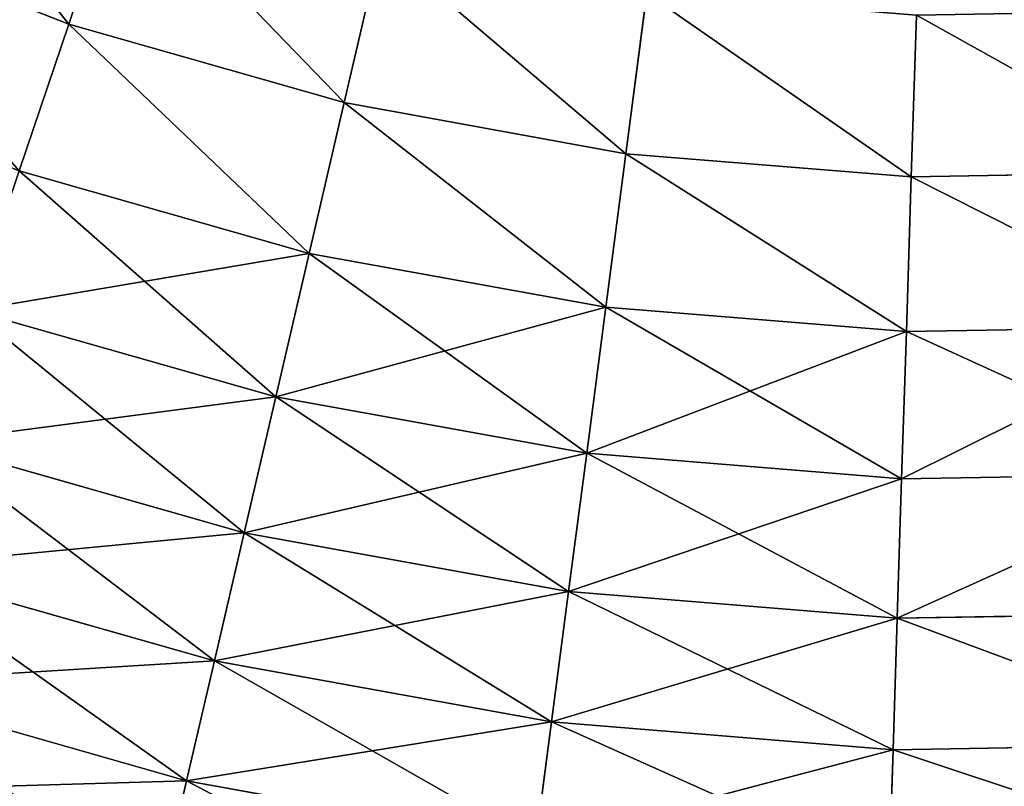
# Model space of a CAD drawing. Extents: x 5 to 965, y 4 to 104.
# Tile 148 of 256: x 259 to 270, y 13 to 22. Entities that reach past the tile are written whole.
import ezdxf

# ---------------------------------------------------------------- set-up
doc = ezdxf.new("R2010")
doc.units = 0
doc.layers.get('0').update_dxf_attribs({"color": 13, "linetype": 'CONTINUOUS'})

# ---------------------------------------------------------------- blocks, each defined once
blk = doc.blocks.new('COMPONENT_4')
for p, q in [((39.81, 19.951, 11.289), (39.214, 18.189, 12.892)), ((39.214, 18.189, 86.987), (39.81, 19.951, 88.59)), ((36.15, 19.396, 12.892), (39.214, 18.189, 12.892)), ((36.15, 19.396, 86.987), (39.214, 18.189, 86.987)), ((42.802, 19.099, 11.289), (42.381, 17.287, 12.892)), ((42.802, 19.099, 88.59), (42.381, 17.287, 86.987)), ((45.863, 18.545, 11.289), (45.621, 16.7, 12.892)), ((45.621, 16.7, 86.987), (45.863, 18.545, 88.59)), ((48.963, 18.293, 11.289), (48.904, 16.433, 12.892)), ((48.904, 16.433, 86.987), (48.963, 18.293, 88.59)), ((39.214, 18.189, 12.892), (38.643, 16.503, 14.584)), ((38.643, 16.503, 85.295), (39.214, 18.189, 86.987)), ((39.214, 18.189, 12.892), (42.381, 17.287, 12.892)), ((39.214, 18.189, 86.987), (42.381, 17.287, 86.987)), ((42.381, 17.287, 12.892), (41.978, 15.553, 14.584)), ((42.381, 17.287, 86.987), (41.978, 15.553, 85.295)), ((42.381, 17.287, 12.892), (45.621, 16.7, 12.892)), ((42.381, 17.287, 86.987), (45.621, 16.7, 86.987)), ((45.621, 16.7, 12.892), (45.391, 14.935, 14.584)), ((45.391, 14.935, 85.295), (45.621, 16.7, 86.987)), ((45.621, 16.7, 12.892), (48.904, 16.433, 12.892)), ((45.621, 16.7, 86.987), (48.904, 16.433, 86.987)), ((38.643, 16.503, 14.584), (41.978, 15.553, 14.584)), ((38.643, 16.503, 85.295), (41.978, 15.553, 85.295)), ((48.904, 16.433, 12.892), (48.847, 14.655, 14.584)), ((48.847, 14.655, 85.295), (48.904, 16.433, 86.987)), ((48.904, 16.433, 12.892), (52.197, 16.49, 12.892)), ((48.904, 16.433, 86.987), (52.197, 16.49, 86.987)), ((41.978, 15.553, 14.584), (41.595, 13.903, 16.362)), ((41.978, 15.553, 85.295), (41.595, 13.903, 83.518)), ((41.978, 15.553, 14.584), (45.391, 14.935, 14.584)), ((41.978, 15.553, 85.295), (45.391, 14.935, 85.295)), ((38.1, 14.898, 16.362), (41.595, 13.903, 16.362)), ((38.1, 14.898, 83.518), (41.595, 13.903, 83.518)), ((45.391, 14.935, 14.584), (45.171, 13.255, 16.362)), ((45.171, 13.255, 83.518), (45.391, 14.935, 85.295)), ((45.391, 14.935, 14.584), (48.847, 14.655, 14.584)), ((45.391, 14.935, 85.295), (48.847, 14.655, 85.295)), ((48.847, 14.655, 14.584), (48.793, 12.961, 16.362)), ((48.793, 12.961, 83.518), (48.847, 14.655, 85.295)), ((48.847, 14.655, 14.584), (52.314, 14.714, 14.584)), ((48.847, 14.655, 85.295), (52.314, 14.714, 85.295)), ((41.595, 13.903, 16.362), (41.232, 12.34, 18.22)), ((41.595, 13.903, 83.518), (41.232, 12.34, 81.659)), ((41.595, 13.903, 16.362), (45.171, 13.255, 16.362)), ((41.595, 13.903, 83.518), (45.171, 13.255, 83.518)), ((37.585, 13.378, 18.22), (41.232, 12.34, 18.22)), ((37.585, 13.378, 81.659), (41.232, 12.34, 81.659)), ((45.171, 13.255, 16.362), (44.963, 11.664, 18.22)), ((44.963, 11.664, 81.659), (45.171, 13.255, 83.518)), ((45.171, 13.255, 16.362), (48.793, 12.961, 16.362)), ((45.171, 13.255, 83.518), (48.793, 12.961, 83.518)), ((48.793, 12.961, 16.362), (52.427, 13.024, 16.362)), ((48.793, 12.961, 83.518), (52.427, 13.024, 83.518)), ((48.793, 12.961, 16.362), (48.742, 11.357, 18.22)), ((48.742, 11.357, 81.659), (48.793, 12.961, 83.518)), ((41.232, 12.34, 18.22), (40.89, 10.867, 20.155)), ((41.232, 12.34, 81.659), (40.89, 10.867, 79.725)), ((41.232, 12.34, 18.22), (44.963, 11.664, 18.22)), ((41.232, 12.34, 81.659), (44.963, 11.664, 81.659)), ((37.1, 11.946, 20.155), (40.89, 10.867, 20.155)), ((37.1, 11.946, 79.725), (40.89, 10.867, 79.725)), ((44.963, 11.664, 18.22), (44.767, 10.165, 20.155)), ((44.767, 10.165, 79.725), (44.963, 11.664, 81.659)), ((44.963, 11.664, 18.22), (48.742, 11.357, 18.22)), ((44.963, 11.664, 81.659), (48.742, 11.357, 81.659)), ((48.742, 11.357, 18.22), (48.694, 9.846, 20.155)), ((48.694, 9.846, 79.725), (48.742, 11.357, 81.659)), ((48.742, 11.357, 18.22), (52.533, 11.423, 18.22)), ((48.742, 11.357, 81.659), (52.533, 11.423, 81.659)), ((40.89, 10.867, 20.155), (40.569, 9.489, 22.161)), ((40.89, 10.867, 79.725), (40.569, 9.489, 77.718)), ((40.89, 10.867, 20.155), (44.767, 10.165, 20.155)), ((40.89, 10.867, 79.725), (44.767, 10.165, 79.725)), ((36.647, 10.606, 22.161), (40.569, 9.489, 22.161)), ((36.647, 10.606, 77.718), (40.569, 9.489, 77.718)), ((44.767, 10.165, 20.155), (44.583, 8.762, 22.161)), ((44.583, 8.762, 77.718), (44.767, 10.165, 79.725)), ((44.767, 10.165, 20.155), (48.694, 9.846, 20.155)), ((44.767, 10.165, 79.725), (48.694, 9.846, 79.725)), ((48.694, 9.846, 20.155), (52.633, 9.914, 20.155)), ((48.694, 9.846, 79.725), (52.633, 9.914, 79.725)), ((48.694, 9.846, 20.155), (48.648, 8.432, 22.161)), ((48.648, 8.432, 77.718), (48.694, 9.846, 79.725)), ((40.569, 9.489, 22.161), (40.272, 8.209, 24.235)), ((40.569, 9.489, 77.718), (40.272, 8.209, 75.645)), ((40.569, 9.489, 22.161), (44.583, 8.762, 22.161)), ((40.569, 9.489, 77.718), (44.583, 8.762, 77.718))]:
    blk.add_line(p, q)
mesh = blk.add_polyface()
corners = [(36.916, 21.092, 11.289), (39.214, 18.189, 12.892), (36.15, 19.396, 12.892), (39.81, 19.951, 11.289)]
mesh.append_faces([[corners[k] for k in face] for face in [(0, 1, 2), (1, 0, 3)]], dxfattribs={"vtx0": -1})
mesh = blk.add_polyface()
corners = [(39.214, 18.189, 86.987), (36.916, 21.092, 88.59), (36.15, 19.396, 86.987), (39.81, 19.951, 88.59)]
mesh.append_faces([[corners[k] for k in face] for face in [(0, 1, 2), (1, 0, 3)]], dxfattribs={"vtx0": -1})
mesh = blk.add_polyface()
corners = [(39.81, 19.951, 11.289), (42.381, 17.287, 12.892), (39.214, 18.189, 12.892), (42.802, 19.099, 11.289)]
mesh.append_faces([[corners[k] for k in face] for face in [(0, 1, 2), (1, 0, 3)]], dxfattribs={"vtx0": -1})
mesh = blk.add_polyface()
corners = [(42.381, 17.287, 86.987), (39.81, 19.951, 88.59), (39.214, 18.189, 86.987), (42.802, 19.099, 88.59)]
mesh.append_faces([[corners[k] for k in face] for face in [(0, 1, 2), (1, 0, 3)]], dxfattribs={"vtx0": -1})
mesh = blk.add_polyface()
corners = [(36.15, 19.396, 12.892), (38.643, 16.503, 14.584), (35.417, 17.775, 14.584), (39.214, 18.189, 12.892)]
mesh.append_faces([[corners[k] for k in face] for face in [(0, 1, 2), (1, 0, 3)]], dxfattribs={"vtx0": -1})
mesh = blk.add_polyface()
corners = [(38.643, 16.503, 85.295), (36.15, 19.396, 86.987), (35.417, 17.775, 85.295), (39.214, 18.189, 86.987)]
mesh.append_faces([[corners[k] for k in face] for face in [(0, 1, 2), (1, 0, 3)]], dxfattribs={"vtx0": -1})
mesh = blk.add_polyface()
corners = [(42.802, 19.099, 11.289), (45.621, 16.7, 12.892), (42.381, 17.287, 12.892), (45.863, 18.545, 11.289)]
mesh.append_faces([[corners[k] for k in face] for face in [(0, 1, 2), (1, 0, 3)]], dxfattribs={"vtx0": -1})
mesh = blk.add_polyface()
corners = [(45.621, 16.7, 86.987), (42.802, 19.099, 88.59), (42.381, 17.287, 86.987), (45.863, 18.545, 88.59)]
mesh.append_faces([[corners[k] for k in face] for face in [(0, 1, 2), (1, 0, 3)]], dxfattribs={"vtx0": -1})
mesh = blk.add_polyface()
corners = [(45.863, 18.545, 11.289), (48.904, 16.433, 12.892), (45.621, 16.7, 12.892), (48.963, 18.293, 11.289)]
mesh.append_faces([[corners[k] for k in face] for face in [(0, 1, 2), (1, 0, 3)]], dxfattribs={"vtx0": -1})
mesh = blk.add_polyface()
corners = [(48.904, 16.433, 86.987), (45.863, 18.545, 88.59), (45.621, 16.7, 86.987), (48.963, 18.293, 88.59)]
mesh.append_faces([[corners[k] for k in face] for face in [(0, 1, 2), (1, 0, 3)]], dxfattribs={"vtx0": -1})
mesh = blk.add_polyface()
corners = [(48.963, 18.293, 11.289), (52.197, 16.49, 12.892), (48.904, 16.433, 12.892), (52.073, 18.346, 11.289)]
mesh.append_faces([[corners[k] for k in face] for face in [(0, 1, 2), (1, 0, 3)]], dxfattribs={"vtx0": -1})
mesh = blk.add_polyface()
corners = [(52.197, 16.49, 86.987), (48.963, 18.293, 88.59), (48.904, 16.433, 86.987), (52.073, 18.346, 88.59)]
mesh.append_faces([[corners[k] for k in face] for face in [(0, 1, 2), (1, 0, 3)]], dxfattribs={"vtx0": -1})
mesh = blk.add_polyface()
corners = [(39.214, 18.189, 12.892), (41.978, 15.553, 14.584), (38.643, 16.503, 14.584), (42.381, 17.287, 12.892)]
mesh.append_faces([[corners[k] for k in face] for face in [(0, 1, 2), (1, 0, 3)]], dxfattribs={"vtx0": -1})
mesh = blk.add_polyface()
corners = [(41.978, 15.553, 85.295), (39.214, 18.189, 86.987), (38.643, 16.503, 85.295), (42.381, 17.287, 86.987)]
mesh.append_faces([[corners[k] for k in face] for face in [(0, 1, 2), (1, 0, 3)]], dxfattribs={"vtx0": -1})
mesh = blk.add_polyface()
corners = [(42.381, 17.287, 12.892), (45.391, 14.935, 14.584), (41.978, 15.553, 14.584), (45.621, 16.7, 12.892)]
mesh.append_faces([[corners[k] for k in face] for face in [(0, 1, 2), (1, 0, 3)]], dxfattribs={"vtx0": -1})
mesh = blk.add_polyface()
corners = [(45.391, 14.935, 85.295), (42.381, 17.287, 86.987), (41.978, 15.553, 85.295), (45.621, 16.7, 86.987)]
mesh.append_faces([[corners[k] for k in face] for face in [(0, 1, 2), (1, 0, 3)]], dxfattribs={"vtx0": -1})
mesh = blk.add_polyface()
corners = [(45.621, 16.7, 12.892), (48.847, 14.655, 14.584), (45.391, 14.935, 14.584), (48.904, 16.433, 12.892)]
mesh.append_faces([[corners[k] for k in face] for face in [(0, 1, 2), (1, 0, 3)]], dxfattribs={"vtx0": -1})
mesh = blk.add_polyface()
corners = [(48.847, 14.655, 85.295), (45.621, 16.7, 86.987), (45.391, 14.935, 85.295), (48.904, 16.433, 86.987)]
mesh.append_faces([[corners[k] for k in face] for face in [(0, 1, 2), (1, 0, 3)]], dxfattribs={"vtx0": -1})
mesh = blk.add_polyface()
corners = [(41.595, 13.903, 16.362), (38.643, 16.503, 14.584), (41.978, 15.553, 14.584), (38.1, 14.898, 16.362)]
mesh.append_faces([[corners[k] for k in face] for face in [(0, 1, 2), (1, 0, 3)]], dxfattribs={"vtx0": -1})
mesh = blk.add_polyface()
corners = [(41.978, 15.553, 85.295), (38.1, 14.898, 83.518), (41.595, 13.903, 83.518), (38.643, 16.503, 85.295)]
mesh.append_faces([[corners[k] for k in face] for face in [(0, 1, 2), (1, 0, 3)]], dxfattribs={"vtx0": -1})
mesh = blk.add_polyface()
corners = [(48.904, 16.433, 12.892), (52.314, 14.714, 14.584), (48.847, 14.655, 14.584), (52.197, 16.49, 12.892)]
mesh.append_faces([[corners[k] for k in face] for face in [(0, 1, 2), (1, 0, 3)]], dxfattribs={"vtx0": -1})
mesh = blk.add_polyface()
corners = [(52.314, 14.714, 85.295), (48.904, 16.433, 86.987), (48.847, 14.655, 85.295), (52.197, 16.49, 86.987)]
mesh.append_faces([[corners[k] for k in face] for face in [(0, 1, 2), (1, 0, 3)]], dxfattribs={"vtx0": -1})
mesh = blk.add_polyface()
corners = [(45.171, 13.255, 16.362), (41.978, 15.553, 14.584), (45.391, 14.935, 14.584), (41.595, 13.903, 16.362)]
mesh.append_faces([[corners[k] for k in face] for face in [(0, 1, 2), (1, 0, 3)]], dxfattribs={"vtx0": -1})
mesh = blk.add_polyface()
corners = [(45.391, 14.935, 85.295), (41.595, 13.903, 83.518), (45.171, 13.255, 83.518), (41.978, 15.553, 85.295)]
mesh.append_faces([[corners[k] for k in face] for face in [(0, 1, 2), (1, 0, 3)]], dxfattribs={"vtx0": -1})
mesh = blk.add_polyface()
corners = [(41.232, 12.34, 18.22), (38.1, 14.898, 16.362), (41.595, 13.903, 16.362), (37.585, 13.378, 18.22)]
mesh.append_faces([[corners[k] for k in face] for face in [(0, 1, 2), (1, 0, 3)]], dxfattribs={"vtx0": -1})
mesh = blk.add_polyface()
corners = [(41.595, 13.903, 83.518), (37.585, 13.378, 81.659), (41.232, 12.34, 81.659), (38.1, 14.898, 83.518)]
mesh.append_faces([[corners[k] for k in face] for face in [(0, 1, 2), (1, 0, 3)]], dxfattribs={"vtx0": -1})
mesh = blk.add_polyface()
corners = [(48.793, 12.961, 16.362), (45.391, 14.935, 14.584), (48.847, 14.655, 14.584), (45.171, 13.255, 16.362)]
mesh.append_faces([[corners[k] for k in face] for face in [(0, 1, 2), (1, 0, 3)]], dxfattribs={"vtx0": -1})
mesh = blk.add_polyface()
corners = [(48.847, 14.655, 85.295), (45.171, 13.255, 83.518), (48.793, 12.961, 83.518), (45.391, 14.935, 85.295)]
mesh.append_faces([[corners[k] for k in face] for face in [(0, 1, 2), (1, 0, 3)]], dxfattribs={"vtx0": -1})
mesh = blk.add_polyface()
corners = [(52.427, 13.024, 16.362), (48.847, 14.655, 14.584), (52.314, 14.714, 14.584), (48.793, 12.961, 16.362)]
mesh.append_faces([[corners[k] for k in face] for face in [(0, 1, 2), (1, 0, 3)]], dxfattribs={"vtx0": -1})
mesh = blk.add_polyface()
corners = [(52.314, 14.714, 85.295), (48.793, 12.961, 83.518), (52.427, 13.024, 83.518), (48.847, 14.655, 85.295)]
mesh.append_faces([[corners[k] for k in face] for face in [(0, 1, 2), (1, 0, 3)]], dxfattribs={"vtx0": -1})
mesh = blk.add_polyface()
corners = [(44.963, 11.664, 18.22), (41.595, 13.903, 16.362), (45.171, 13.255, 16.362), (41.232, 12.34, 18.22)]
mesh.append_faces([[corners[k] for k in face] for face in [(0, 1, 2), (1, 0, 3)]], dxfattribs={"vtx0": -1})
mesh = blk.add_polyface()
corners = [(45.171, 13.255, 83.518), (41.232, 12.34, 81.659), (44.963, 11.664, 81.659), (41.595, 13.903, 83.518)]
mesh.append_faces([[corners[k] for k in face] for face in [(0, 1, 2), (1, 0, 3)]], dxfattribs={"vtx0": -1})
mesh = blk.add_polyface()
corners = [(40.89, 10.867, 20.155), (37.585, 13.378, 18.22), (41.232, 12.34, 18.22), (37.1, 11.946, 20.155)]
mesh.append_faces([[corners[k] for k in face] for face in [(0, 1, 2), (1, 0, 3)]], dxfattribs={"vtx0": -1})
mesh = blk.add_polyface()
corners = [(41.232, 12.34, 81.659), (37.1, 11.946, 79.725), (40.89, 10.867, 79.725), (37.585, 13.378, 81.659)]
mesh.append_faces([[corners[k] for k in face] for face in [(0, 1, 2), (1, 0, 3)]], dxfattribs={"vtx0": -1})
mesh = blk.add_polyface()
corners = [(48.742, 11.357, 18.22), (45.171, 13.255, 16.362), (48.793, 12.961, 16.362), (44.963, 11.664, 18.22)]
mesh.append_faces([[corners[k] for k in face] for face in [(0, 1, 2), (1, 0, 3)]], dxfattribs={"vtx0": -1})
mesh = blk.add_polyface()
corners = [(48.793, 12.961, 83.518), (44.963, 11.664, 81.659), (48.742, 11.357, 81.659), (45.171, 13.255, 83.518)]
mesh.append_faces([[corners[k] for k in face] for face in [(0, 1, 2), (1, 0, 3)]], dxfattribs={"vtx0": -1})
mesh = blk.add_polyface()
corners = [(52.427, 13.024, 16.362), (48.742, 11.357, 18.22), (48.793, 12.961, 16.362), (52.533, 11.423, 18.22)]
mesh.append_faces([[corners[k] for k in face] for face in [(0, 1, 2), (1, 0, 3)]], dxfattribs={"vtx0": -1})
mesh = blk.add_polyface()
corners = [(52.427, 13.024, 83.518), (48.742, 11.357, 81.659), (52.533, 11.423, 81.659), (48.793, 12.961, 83.518)]
mesh.append_faces([[corners[k] for k in face] for face in [(0, 1, 2), (1, 0, 3)]], dxfattribs={"vtx0": -1})
mesh = blk.add_polyface()
corners = [(44.767, 10.165, 20.155), (41.232, 12.34, 18.22), (44.963, 11.664, 18.22), (40.89, 10.867, 20.155)]
mesh.append_faces([[corners[k] for k in face] for face in [(0, 1, 2), (1, 0, 3)]], dxfattribs={"vtx0": -1})
mesh = blk.add_polyface()
corners = [(44.963, 11.664, 81.659), (40.89, 10.867, 79.725), (44.767, 10.165, 79.725), (41.232, 12.34, 81.659)]
mesh.append_faces([[corners[k] for k in face] for face in [(0, 1, 2), (1, 0, 3)]], dxfattribs={"vtx0": -1})
mesh = blk.add_polyface()
corners = [(40.569, 9.489, 22.161), (37.1, 11.946, 20.155), (40.89, 10.867, 20.155), (36.647, 10.606, 22.161)]
mesh.append_faces([[corners[k] for k in face] for face in [(0, 1, 2), (1, 0, 3)]], dxfattribs={"vtx0": -1})
mesh = blk.add_polyface()
corners = [(40.89, 10.867, 79.725), (36.647, 10.606, 77.718), (40.569, 9.489, 77.718), (37.1, 11.946, 79.725)]
mesh.append_faces([[corners[k] for k in face] for face in [(0, 1, 2), (1, 0, 3)]], dxfattribs={"vtx0": -1})
mesh = blk.add_polyface()
corners = [(48.694, 9.846, 20.155), (44.963, 11.664, 18.22), (48.742, 11.357, 18.22), (44.767, 10.165, 20.155)]
mesh.append_faces([[corners[k] for k in face] for face in [(0, 1, 2), (1, 0, 3)]], dxfattribs={"vtx0": -1})
mesh = blk.add_polyface()
corners = [(48.742, 11.357, 81.659), (44.767, 10.165, 79.725), (48.694, 9.846, 79.725), (44.963, 11.664, 81.659)]
mesh.append_faces([[corners[k] for k in face] for face in [(0, 1, 2), (1, 0, 3)]], dxfattribs={"vtx0": -1})
mesh = blk.add_polyface()
corners = [(52.633, 9.914, 20.155), (48.742, 11.357, 18.22), (52.533, 11.423, 18.22), (48.694, 9.846, 20.155)]
mesh.append_faces([[corners[k] for k in face] for face in [(0, 1, 2), (1, 0, 3)]], dxfattribs={"vtx0": -1})
mesh = blk.add_polyface()
corners = [(52.633, 9.914, 79.725), (48.742, 11.357, 81.659), (48.694, 9.846, 79.725), (52.533, 11.423, 81.659)]
mesh.append_faces([[corners[k] for k in face] for face in [(0, 1, 2), (1, 0, 3)]], dxfattribs={"vtx0": -1})
mesh = blk.add_polyface()
corners = [(44.583, 8.762, 22.161), (40.89, 10.867, 20.155), (44.767, 10.165, 20.155), (40.569, 9.489, 22.161)]
mesh.append_faces([[corners[k] for k in face] for face in [(0, 1, 2), (1, 0, 3)]], dxfattribs={"vtx0": -1})
mesh = blk.add_polyface()
corners = [(44.767, 10.165, 79.725), (40.569, 9.489, 77.718), (44.583, 8.762, 77.718), (40.89, 10.867, 79.725)]
mesh.append_faces([[corners[k] for k in face] for face in [(0, 1, 2), (1, 0, 3)]], dxfattribs={"vtx0": -1})
mesh = blk.add_polyface()
corners = [(40.272, 8.209, 24.235), (36.647, 10.606, 22.161), (40.569, 9.489, 22.161), (36.225, 9.361, 24.235)]
mesh.append_faces([[corners[k] for k in face] for face in [(0, 1, 2), (1, 0, 3)]], dxfattribs={"vtx0": -1})
mesh = blk.add_polyface()
corners = [(40.569, 9.489, 77.718), (36.225, 9.361, 75.645), (40.272, 8.209, 75.645), (36.647, 10.606, 77.718)]
mesh.append_faces([[corners[k] for k in face] for face in [(0, 1, 2), (1, 0, 3)]], dxfattribs={"vtx0": -1})
mesh = blk.add_polyface()
corners = [(48.648, 8.432, 22.161), (44.767, 10.165, 20.155), (48.694, 9.846, 20.155), (44.583, 8.762, 22.161)]
mesh.append_faces([[corners[k] for k in face] for face in [(0, 1, 2), (1, 0, 3)]], dxfattribs={"vtx0": -1})
mesh = blk.add_polyface()
corners = [(48.694, 9.846, 79.725), (44.583, 8.762, 77.718), (48.648, 8.432, 77.718), (44.767, 10.165, 79.725)]
mesh.append_faces([[corners[k] for k in face] for face in [(0, 1, 2), (1, 0, 3)]], dxfattribs={"vtx0": -1})
mesh = blk.add_polyface()
corners = [(52.727, 8.502, 22.161), (48.694, 9.846, 20.155), (52.633, 9.914, 20.155), (48.648, 8.432, 22.161)]
mesh.append_faces([[corners[k] for k in face] for face in [(0, 1, 2), (1, 0, 3)]], dxfattribs={"vtx0": -1})
mesh = blk.add_polyface()
corners = [(52.633, 9.914, 79.725), (48.648, 8.432, 77.718), (52.727, 8.502, 77.718), (48.694, 9.846, 79.725)]
mesh.append_faces([[corners[k] for k in face] for face in [(0, 1, 2), (1, 0, 3)]], dxfattribs={"vtx0": -1})
mesh = blk.add_polyface()
corners = [(44.413, 7.459, 24.235), (40.569, 9.489, 22.161), (44.583, 8.762, 22.161), (40.272, 8.209, 24.235)]
mesh.append_faces([[corners[k] for k in face] for face in [(0, 1, 2), (1, 0, 3)]], dxfattribs={"vtx0": -1})
mesh = blk.add_polyface()
corners = [(44.583, 8.762, 77.718), (40.272, 8.209, 75.645), (44.413, 7.459, 75.645), (40.569, 9.489, 77.718)]
mesh.append_faces([[corners[k] for k in face] for face in [(0, 1, 2), (1, 0, 3)]], dxfattribs={"vtx0": -1})
blk = doc.blocks.new('COMPONENT_5')
blk.add_blockref('COMPONENT_4', (0, 0))
blk = doc.blocks.new('GROUP_9')
blk.add_blockref('COMPONENT_5', (135, 0))
blk = doc.blocks.new('GROUP_14')
blk.add_blockref('GROUP_9', (79.918, 0))

msp = doc.modelspace()

# ---------------------------------------------------------------- block references
msp.add_blockref('GROUP_14', (5.361, 3.573, 2.908))

doc.saveas('drawing.dxf')
